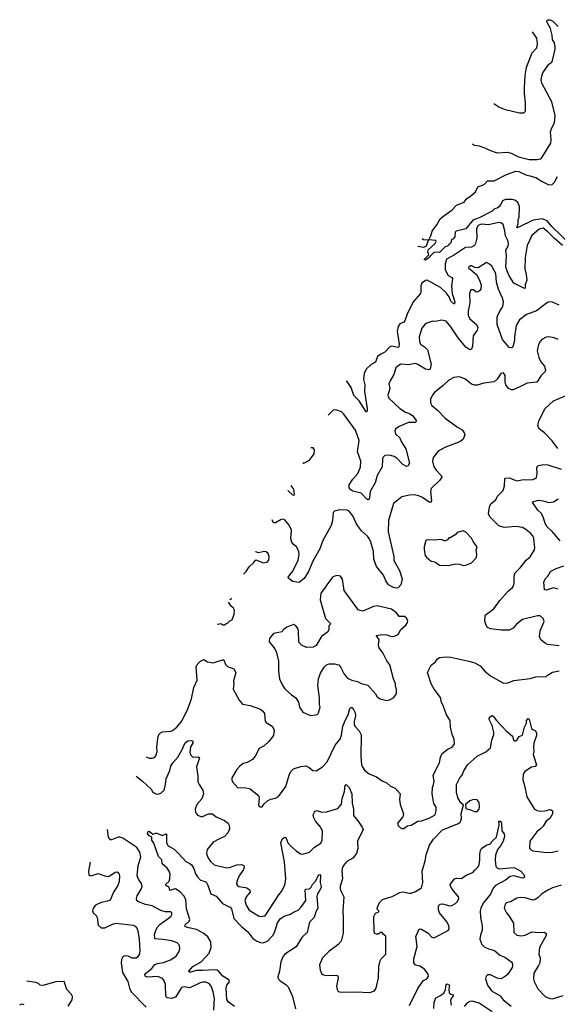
# Model space of a CAD drawing. Extents: x 2220333 to 2384341, y 721037 to 894043.
# Tile 223 of 256: x 2282761 to 2288464, y 874564 to 885009. Entities that reach past the tile are written whole.
import ezdxf

# ---------------------------------------------------------------- set-up
doc = ezdxf.new("R2010")
doc.units = 0

msp = doc.modelspace()

# ---------------------------------------------------------------- linework, layer by layer
at = {"layer": '0CON10XD'}
for points in [[(2287564, 883692), (2287565, 883689), (2287585, 883676), (2287635, 883669), (2287704, 883646), (2287744, 883624), (2287825, 883596), (2287935, 883604), (2287975, 883592), (2288053, 883555), (2288166, 883526), (2288250, 883525), (2288288, 883532), (2288305, 883549), (2288395, 883700), (2288401, 883735), (2288392, 883818), (2288403, 883855), (2288435, 883915), (2288443, 883993), (2288407, 884137), (2288301, 884335), (2288294, 884365), (2288295, 884395), (2288312, 884445), (2288375, 884537), (2288405, 884559), (2288415, 884576), (2288442, 884695), (2288443, 884725), (2288433, 884763), (2288415, 884795), (2288411, 884845), (2288392, 884915), (2288354, 884985), (2288353, 884995), (2288364, 885006), (2288385, 885009), (2288415, 884998), (2288475, 884936)], [(2288197, 884881), (2288243, 884813), (2288251, 884755), (2288243, 884707), (2288195, 884653), (2288135, 884502), (2288119, 884415), (2288114, 884286), (2288113, 884227), (2288124, 884125), (2288123, 884037), (2288118, 884025), (2288105, 884018), (2288065, 884018), (2287915, 884053), (2287845, 884080), (2287790, 884117)], [(2288605, 882625), (2288406, 882816), (2288356, 882876), (2288305, 882896), (2288208, 882882), (2288055, 882807), (2288035, 882802), (2288048, 882842), (2288050, 882885), (2288059, 882915), (2288062, 883025), (2288057, 883047), (2288042, 883072), (2288013, 883093), (2287985, 883100), (2287915, 883102), (2287882, 883088), (2287865, 883050), (2287843, 883025), (2287825, 883010), (2287797, 883003), (2287775, 882976), (2287635, 882907), (2287567, 882883), (2287495, 882791), (2287390, 882765), (2287380, 882755), (2287378, 882705), (2287355, 882680), (2287342, 882678), (2287335, 882640), (2287325, 882630), (2287312, 882628), (2287310, 882615), (2287300, 882605), (2287275, 882600), (2287215, 882538), (2287195, 882542), (2287155, 882540), (2287112, 882498), (2287110, 882485), (2287065, 882458), (2287052, 882465), (2287100, 882515), (2287090, 882545), (2287094, 882566), (2287170, 882635), (2287178, 882655), (2287175, 882668), (2287100, 882675), (2287123, 882715), (2287136, 882764), (2287185, 882832), (2287220, 882895), (2287245, 882918), (2287345, 882988), (2287395, 883040), (2287475, 883073), (2287505, 883113), (2287542, 883135), (2287595, 883182), (2287622, 883235), (2287690, 883260), (2287725, 883301), (2287795, 883298), (2287925, 883367), (2288025, 883401), (2288055, 883397), (2288132, 883362), (2288172, 883352), (2288235, 883336), (2288303, 883293), (2288375, 883258), (2288410, 883260), (2288435, 883286), (2288465, 883345)], [(2288518, 882615), (2288431, 882691), (2288365, 882760), (2288315, 882797), (2288271, 882785), (2288195, 882718), (2288146, 882615), (2288124, 882485), (2288120, 882365), (2288134, 882305), (2288140, 882245), (2288124, 882195), (2288125, 882160), (2288115, 882158), (2288002, 882215), (2287955, 882292), (2287936, 882335), (2287920, 882385), (2287925, 882505), (2287917, 882563), (2287944, 882605), (2287946, 882635), (2287941, 882665), (2287916, 882715), (2287909, 882769), (2287889, 882835), (2287865, 882853), (2287845, 882856), (2287735, 882832), (2287655, 882841), (2287625, 882825), (2287608, 882795), (2287609, 882691), (2287598, 882635), (2287586, 882614), (2287555, 882594), (2287489, 882591), (2287375, 882513), (2287290, 882470), (2287276, 882415), (2287273, 882355), (2287305, 882296), (2287346, 882275), (2287352, 882265), (2287343, 882187), (2287349, 882105), (2287377, 882015), (2287375, 881994), (2287365, 881996), (2287335, 882023), (2287317, 882067), (2287285, 882112), (2287225, 882168), (2287085, 882246), (2287065, 882241), (2287026, 882215), (2287016, 882185), (2287017, 882125), (2287012, 882105), (2286939, 882021), (2286874, 881896), (2286847, 881813), (2286835, 881801), (2286795, 881781), (2286775, 881754), (2286764, 881705), (2286786, 881565), (2286783, 881537), (2286775, 881531), (2286705, 881545), (2286685, 881534), (2286635, 881481), (2286591, 881459), (2286557, 881435), (2286535, 881375), (2286490, 881350), (2286438, 881302), (2286416, 881255), (2286409, 881191), (2286421, 881135), (2286420, 881065), (2286448, 880885), (2286448, 880862), (2286442, 880848), (2286435, 880848), (2286364, 880964), (2286305, 881022), (2286277, 881107), (2286235, 881172), (2286223, 881171)], [(2287029, 882687), (2287045, 882676), (2287090, 882675), (2287093, 882665), (2287072, 882608), (2287045, 882593), (2286985, 882604)], [(2288485, 881981), (2288415, 882013), (2288385, 882016), (2288362, 882008), (2288245, 881922), (2288138, 881882), (2288064, 881826), (2288029, 881765), (2288012, 881645), (2288012, 881605), (2287992, 881538), (2287981, 881529), (2287955, 881533), (2287882, 881615), (2287825, 881775), (2287828, 881855), (2287851, 881909), (2287886, 881965), (2287894, 882016), (2287884, 882055), (2287841, 882151), (2287818, 882225), (2287811, 882315), (2287771, 882395), (2287746, 882416), (2287715, 882432), (2287625, 882378), (2287589, 882379), (2287555, 882398), (2287545, 882398), (2287527, 882385), (2287523, 882375), (2287612, 882302), (2287644, 882235), (2287656, 882194), (2287653, 882155), (2287643, 882137), (2287625, 882122), (2287605, 882120), (2287575, 882142), (2287555, 882143), (2287543, 882135), (2287534, 882105), (2287538, 882005), (2287520, 881915), (2287520, 881875), (2287538, 881835), (2287608, 881775), (2287621, 881745), (2287613, 881715), (2287572, 881655), (2287563, 881545), (2287555, 881513), (2287535, 881508), (2287495, 881534), (2287412, 881635), (2287335, 881751), (2287285, 881810), (2287235, 881821), (2287175, 881808)], [(2287175, 881808), (2287145, 881810), (2287079, 881791), (2287058, 881775), (2287026, 881735), (2287000, 881645), (2287004, 881594), (2287013, 881565), (2287055, 881539), (2287088, 881505), (2287126, 881355), (2287114, 881306), (2287104, 881296), (2287065, 881300), (2286985, 881352), (2286955, 881361), (2286885, 881349), (2286805, 881353), (2286775, 881338), (2286752, 881315), (2286731, 881245), (2286694, 881185), (2286678, 881145), (2286686, 881095), (2286668, 881025), (2286678, 880995), (2286793, 880883), (2286855, 880846), (2286895, 880831), (2286932, 880805), (2286967, 880757), (2286968, 880745), (2286955, 880736), (2286885, 880734), (2286785, 880694), (2286747, 880665), (2286742, 880648), (2286749, 880615), (2286793, 880573), (2286808, 880535), (2286856, 880455), (2286896, 880305), (2286879, 880271), (2286865, 880268), (2286825, 880289), (2286765, 880354), (2286735, 880374), (2286685, 880389), (2286636, 880384), (2286615, 880364), (2286610, 880345), (2286606, 880264), (2286555, 880175), (2286532, 880095), (2286478, 880005), (2286471, 879935), (2286465, 879920), (2286455, 879917), (2286445, 879923), (2286385, 879986), (2286295, 880008), (2286275, 880020), (2286258, 880042), (2286257, 880075), (2286294, 880135), (2286350, 880195), (2286378, 880262), (2286379, 880325), (2286345, 880425), (2286362, 880545), (2286323, 880655), (2286201, 880825), (2286175, 880849), (2286115, 880871), (2286085, 880866), (2286035, 880814), (2286032, 880812)], [(2288475, 881616), (2288432, 881635), (2288375, 881646), (2288345, 881640), (2288300, 881615), (2288281, 881595), (2288265, 881562), (2288251, 881495), (2288267, 881425), (2288288, 881378), (2288330, 881335), (2288338, 881295), (2288334, 881275), (2288294, 881235), (2288247, 881163), (2288146, 881154), (2288075, 881116), (2287995, 881082), (2287979, 881081), (2287946, 881096), (2287919, 881135), (2287911, 881165), (2287910, 881235), (2287895, 881262), (2287865, 881257), (2287826, 881194), (2287794, 881166), (2287685, 881152), (2287615, 881131), (2287585, 881132), (2287555, 881142), (2287485, 881199), (2287425, 881220), (2287365, 881212), (2287315, 881186), (2287255, 881128), (2287162, 881055), (2287148, 881035), (2287120, 880985), (2287120, 880945), (2287134, 880915), (2287194, 880865), (2287275, 880781), (2287405, 880686), (2287455, 880659), (2287477, 880627), (2287482, 880605), (2287465, 880560), (2287436, 880535), (2287271, 880469), (2287199, 880431), (2287148, 880365), (2287142, 880325), (2287156, 880265), (2287180, 880230), (2287232, 880175), (2287238, 880155), (2287217, 880125), (2287125, 880035), (2287120, 880005), (2287130, 879905), (2287125, 879889), (2287105, 879890), (2287035, 879941), (2286995, 879959), (2286945, 879970), (2286895, 879965), (2286814, 879946), (2286725, 879878), (2286673, 879697), (2286670, 879575), (2286730, 879315), (2286730, 879270), (2286792, 879165), (2286818, 879078), (2286803, 879015), (2286775, 878980), (2286755, 878978), (2286725, 878986), (2286675, 879014), (2286644, 879055), (2286619, 879115), (2286545, 879209), (2286519, 879285), (2286514, 879366), (2286485, 879465), (2286468, 879505), (2286451, 879531), (2286388, 879588), (2286355, 879629), (2286329, 879669), (2286295, 879744), (2286256, 879796), (2286235, 879806), (2286155, 879809), (2286100, 879795), (2286088, 879782), (2286080, 879695), (2286066, 879644), (2285976, 879485), (2285945, 879395), (2285872, 879265), (2285826, 879154), (2285779, 879081), (2285725, 879038), (2285655, 879049), (2285612, 879085), (2285610, 879095), (2285660, 879160), (2285717, 879275), (2285727, 879337), (2285724, 879365), (2285711, 879391), (2285696, 879415), (2285665, 879440), (2285648, 879465), (2285636, 879505), (2285644, 879595), (2285618, 879648), (2285573, 879703), (2285555, 879711), (2285535, 879707), (2285475, 879673), (2285452, 879672), (2285441, 879702)], [(2288470, 880460), (2288411, 880541), (2288327, 880627), (2288274, 880664), (2288258, 880695), (2288267, 880755), (2288336, 880885), (2288425, 880964), (2288559, 881021)], [(2285765, 880311), (2285775, 880303), (2285835, 880337), (2285885, 880402), (2285890, 880445), (2285876, 880466), (2285849, 880468)], [(2288485, 878367), (2288362, 878382), (2288335, 878393), (2288291, 878431), (2288276, 878465), (2288282, 878525), (2288324, 878625), (2288315, 878658), (2288283, 878683), (2288255, 878683), (2288095, 878646), (2288031, 878595), (2287997, 878553), (2287955, 878534), (2287871, 878531), (2287755, 878548), (2287725, 878562), (2287708, 878585), (2287697, 878627), (2287698, 878685), (2287702, 878695), (2287792, 878758), (2287855, 878847), (2287944, 878946), (2287989, 878985), (2287999, 879001), (2288006, 879035), (2288006, 879105), (2288019, 879141), (2288072, 879195), (2288134, 879276), (2288175, 879309), (2288224, 879385), (2288227, 879405), (2288216, 879505), (2288204, 879535), (2288185, 879558), (2288132, 879602), (2288095, 879622), (2288025, 879633), (2287900, 879620), (2287845, 879638), (2287748, 879735), (2287736, 879765), (2287740, 879815), (2287748, 879852), (2287762, 879878), (2287813, 879917), (2287831, 879955), (2287890, 880015), (2287904, 880065), (2287907, 880133), (2287915, 880145), (2287955, 880150), (2288035, 880117), (2288105, 880131), (2288139, 880129), (2288205, 880132), (2288230, 880140), (2288245, 880153), (2288250, 880195), (2288247, 880255), (2288255, 880274), (2288269, 880281), (2288315, 880289), (2288365, 880287), (2288505, 880239)], [(2285636, 880068), (2285665, 880027), (2285673, 879977), (2285669, 879961), (2285655, 879967), (2285609, 880009), (2285606, 880011)], [(2288495, 879481), (2288415, 879575), (2288355, 879633), (2288335, 879665), (2288317, 879725), (2288295, 879769), (2288257, 879807), (2288205, 879882), (2288203, 879895), (2288265, 879910), (2288315, 879903), (2288375, 879886), (2288423, 879895), (2288472, 879925)], [(2287305, 879218), (2287385, 879238), (2287432, 879232), (2287465, 879220), (2287495, 879223), (2287553, 879247), (2287607, 879303), (2287612, 879335), (2287602, 879385), (2287613, 879415), (2287572, 879472), (2287555, 879508), (2287495, 879572), (2287465, 879587), (2287403, 879567), (2287380, 879545), (2287327, 879513), (2287315, 879512), (2287298, 879492), (2287275, 879479), (2287265, 879479), (2287235, 879496), (2287155, 879487), (2287085, 879491), (2287070, 879485), (2287051, 879415), (2287051, 879385), (2287064, 879324), (2287076, 879306), (2287125, 879264), (2287166, 879256), (2287215, 879223), (2287305, 879218)], [(2285136, 879128), (2285164, 879155), (2285195, 879204), (2285243, 879247), (2285265, 879278), (2285347, 879247), (2285388, 879255), (2285403, 879275), (2285409, 879315), (2285396, 879345), (2285375, 879363), (2285355, 879367), (2285293, 879353), (2285265, 879362), (2285262, 879366)], [(2288475, 878968), (2288425, 878981), (2288345, 878958), (2288330, 878960), (2288322, 879045), (2288343, 879085), (2288365, 879107), (2288393, 879155), (2288453, 879187), (2288535, 879214)], [(2285845, 877627), (2285905, 877633), (2285925, 877643), (2285932, 877655), (2285950, 877715), (2285941, 877745), (2285942, 877815), (2285924, 877945), (2285932, 878015), (2285952, 878075), (2285990, 878140), (2286017, 878165), (2286045, 878176), (2286105, 878177), (2286145, 878164), (2286165, 878144), (2286202, 878065), (2286238, 878025), (2286285, 878001), (2286345, 877989), (2286385, 877967), (2286455, 877948), (2286536, 877856), (2286554, 877825), (2286585, 877803), (2286655, 877787), (2286685, 877792), (2286727, 877815), (2286757, 877857), (2286757, 877903), (2286747, 877937), (2286748, 877965), (2286726, 878016), (2286686, 878165), (2286656, 878206), (2286612, 878292), (2286573, 878345), (2286569, 878375), (2286574, 878435), (2286542, 878475), (2286605, 878488), (2286656, 878484), (2286695, 878468), (2286725, 878464), (2286762, 878478), (2286781, 878495), (2286805, 878538), (2286857, 878585), (2286876, 878614), (2286880, 878635), (2286865, 878660), (2286845, 878676), (2286785, 878676), (2286757, 878717), (2286705, 878756), (2286555, 878790), (2286515, 878782), (2286400, 878735), (2286355, 878746), (2286203, 878953), (2286184, 879074), (2286165, 879107), (2286125, 879111), (2286083, 879097), (2286018, 879015), (2286003, 878987), (2285956, 878925), (2285948, 878855), (2286006, 878656), (2286060, 878605), (2286060, 878595), (2286042, 878578), (2286039, 878535), (2286027, 878513), (2285964, 878466), (2285905, 878371), (2285875, 878354), (2285805, 878350), (2285752, 878372), (2285724, 878405), (2285719, 878525), (2285712, 878552), (2285695, 878576), (2285665, 878591), (2285595, 878564), (2285557, 878535), (2285544, 878516), (2285455, 878499), (2285410, 878445), (2285407, 878417), (2285412, 878405), (2285466, 878336), (2285487, 878295), (2285508, 878205), (2285506, 878096), (2285518, 878015), (2285552, 877942), (2285575, 877912), (2285645, 877846), (2285691, 877815), (2285719, 877769), (2285731, 877715), (2285764, 877664), (2285845, 877627)], [(2284990, 878854), (2284995, 878858), (2285008, 878865), (2285000, 878872)], [(2284856, 878601), (2284865, 878598), (2284895, 878602), (2284915, 878590), (2284935, 878590), (2284950, 878605), (2284965, 878608), (2284985, 878628), (2285016, 878644), (2285038, 878702), (2285039, 878745), (2285030, 878765), (2285006, 878786), (2284976, 878828)], [(2284104, 877188), (2284135, 877174), (2284165, 877174), (2284194, 877186), (2284205, 877198), (2284218, 877245), (2284216, 877295), (2284223, 877355), (2284231, 877405), (2284241, 877429), (2284255, 877444), (2284275, 877453), (2284365, 877461), (2284382, 877468), (2284428, 877505), (2284477, 877563), (2284542, 877688), (2284582, 877805), (2284610, 877925), (2284645, 878002), (2284634, 878145), (2284645, 878168), (2284678, 878205), (2284715, 878220), (2284755, 878198), (2284815, 878187), (2284911, 878219), (2284925, 878218), (2284945, 878170), (2284967, 878147), (2285031, 878121), (2285054, 878085), (2285030, 877995), (2285034, 877965), (2285026, 877906), (2285089, 877789), (2285125, 877748), (2285205, 877734), (2285316, 877696), (2285342, 877672), (2285357, 877647), (2285366, 877566), (2285375, 877553), (2285440, 877515), (2285459, 877475), (2285454, 877415), (2285405, 877352), (2285353, 877307), (2285303, 877277), (2285260, 877195), (2285229, 877161), (2285175, 877130), (2285133, 877117), (2285092, 877088), (2285064, 877056), (2285012, 876965), (2285010, 876945), (2285018, 876925), (2285075, 876860), (2285145, 876862), (2285205, 876849), (2285281, 876791), (2285298, 876768), (2285300, 876755), (2285293, 876673), (2285308, 876658), (2285335, 876658), (2285355, 876692), (2285394, 876726), (2285425, 876740), (2285475, 876749), (2285505, 876767), (2285584, 876875), (2285618, 876995), (2285637, 877033), (2285665, 877060), (2285745, 877088), (2285795, 877094), (2285833, 877075), (2285872, 877045), (2285905, 877042), (2285975, 877084), (2286024, 877135), (2286108, 877312), (2286162, 877378), (2286175, 877418), (2286189, 877515), (2286217, 877583), (2286247, 877635), (2286265, 877700), (2286275, 877712), (2286285, 877712), (2286302, 877692), (2286319, 877655), (2286324, 877625), (2286308, 877565), (2286310, 877530), (2286321, 877511), (2286364, 877465), (2286382, 877422), (2286379, 877195), (2286387, 877105), (2286394, 877085), (2286419, 877049), (2286467, 877007), (2286545, 876976), (2286605, 876936), (2286659, 876909), (2286696, 876876), (2286745, 876856), (2286796, 876796), (2286792, 876735), (2286799, 876685), (2286831, 876585), (2286826, 876554), (2286770, 876485), (2286775, 876460), (2286800, 876435), (2286815, 876428), (2286835, 876428), (2286874, 876456), (2286915, 876464), (2286985, 876508), (2287025, 876510), (2287105, 876537), (2287167, 876575), (2287179, 876615), (2287178, 876655), (2287156, 876695), (2287136, 876795), (2287139, 876865), (2287152, 876895), (2287157, 876927), (2287146, 876995), (2287216, 877125), (2287224, 877185), (2287242, 877225), (2287305, 877274), (2287349, 877291), (2287374, 877326), (2287370, 877375), (2287349, 877425), (2287332, 877505), (2287329, 877575), (2287289, 877635), (2287254, 877735), (2287236, 877766), (2287225, 877818), (2287159, 877905), (2287125, 877963), (2287087, 878085), (2287125, 878162), (2287173, 878197), (2287191, 878225), (2287216, 878244), (2287285, 878251), (2287335, 878247), (2287525, 878205), (2287591, 878185), (2287645, 878154), (2287695, 878099), (2287755, 878048), (2287895, 877972), (2287940, 877975), (2288005, 877999), (2288175, 878021), (2288235, 878039), (2288345, 878040), (2288360, 878055), (2288414, 878086), (2288485, 878101)], [(2283995, 876984), (2284065, 876931), (2284156, 876846), (2284175, 876813), (2284205, 876796), (2284225, 876794), (2284258, 876802), (2284292, 876835), (2284309, 876895), (2284315, 876955), (2284352, 877045), (2284365, 877090), (2284385, 877125), (2284438, 877185), (2284482, 877258), (2284515, 877338), (2284545, 877358), (2284585, 877361), (2284598, 877355), (2284596, 877335), (2284574, 877295), (2284566, 877235), (2284578, 877205), (2284592, 877192), (2284606, 877186), (2284655, 877189), (2284668, 877178), (2284637, 877083), (2284652, 876985), (2284652, 876925), (2284664, 876895), (2284704, 876835), (2284712, 876795), (2284692, 876745), (2284639, 876685), (2284622, 876635), (2284625, 876600), (2284649, 876569), (2284695, 876551), (2284765, 876586), (2284805, 876586), (2284845, 876554), (2284935, 876512), (2284974, 876485), (2284984, 876464), (2284987, 876425), (2284971, 876385), (2284932, 876345), (2284875, 876314), (2284815, 876284), (2284750, 876205), (2284743, 876165), (2284759, 876115), (2284785, 876078), (2284825, 876043), (2284955, 876010), (2284985, 876014), (2285065, 876044), (2285110, 876045), (2285138, 876035), (2285142, 876015), (2285137, 875995), (2285090, 875925), (2285064, 875865), (2285062, 875842), (2285070, 875825), (2285085, 875812), (2285155, 875803), (2285177, 875795), (2285204, 875774), (2285206, 875755), (2285164, 875705), (2285148, 875665), (2285162, 875615), (2285195, 875564), (2285295, 875501), (2285315, 875496), (2285365, 875501), (2285509, 875725), (2285539, 875761), (2285563, 875805), (2285577, 875845), (2285584, 875895), (2285569, 876075), (2285532, 876275), (2285546, 876314), (2285565, 876333), (2285575, 876338), (2285583, 876333), (2285607, 876277), (2285634, 876244), (2285695, 876191), (2285740, 876160), (2285765, 876156), (2285835, 876179), (2285890, 876230), (2285955, 876274), (2285969, 876305), (2285973, 876403), (2285946, 876455), (2285899, 876505), (2285881, 876541), (2285876, 876575), (2285887, 876603), (2285896, 876614), (2285915, 876619), (2285965, 876601), (2286015, 876604), (2286135, 876642), (2286175, 876686), (2286182, 876748), (2286208, 876822), (2286215, 876890), (2286225, 876897), (2286255, 876862), (2286284, 876795), (2286288, 876698), (2286301, 876635), (2286301, 876565), (2286358, 876495), (2286398, 876435), (2286404, 876415), (2286343, 876297), (2286348, 876215), (2286335, 876165), (2286295, 876115), (2286232, 876078), (2286197, 876035), (2286183, 876005), (2286179, 875975), (2286186, 875895), (2286162, 875818), (2286161, 875795), (2286164, 875774), (2286199, 875705), (2286190, 875555), (2286193, 875475), (2286191, 875319), (2286171, 875235), (2286137, 875195), (2286040, 875125), (2285990, 875075), (2285973, 875055), (2285943, 874983), (2285947, 874927), (2285965, 874882), (2286005, 874870), (2286115, 874872), (2286137, 874867), (2286139, 874845), (2286123, 874755), (2286129, 874719), (2286141, 874701), (2286175, 874693), (2286325, 874697), (2286475, 874690), (2286525, 874707), (2286544, 874735), (2286568, 874845), (2286572, 874965), (2286585, 875025), (2286596, 875045), (2286644, 875095), (2286647, 875175), (2286645, 875285), (2286617, 875307), (2286605, 875327), (2286595, 875329), (2286565, 875307), (2286545, 875306), (2286529, 875315), (2286520, 875335), (2286517, 875495), (2286535, 875529), (2286570, 875545), (2286570, 875555), (2286553, 875573), (2286552, 875585), (2286578, 875645), (2286609, 875675), (2286713, 875707), (2286795, 875750), (2286825, 875757), (2286895, 875742), (2286915, 875744), (2286960, 875760), (2287025, 875801), (2287038, 875855), (2287031, 875975), (2287064, 876085), (2287072, 876148), (2287107, 876253), (2287151, 876315), (2287245, 876415), (2287417, 876483), (2287434, 876495), (2287440, 876510), (2287447, 876535), (2287443, 876587), (2287470, 876675), (2287442, 876702), (2287408, 876755), (2287394, 876815), (2287394, 876896), (2287432, 876965), (2287456, 876995), (2287470, 877035), (2287512, 877105), (2287615, 877196), (2287707, 877243), (2287755, 877285), (2287770, 877365), (2287791, 877425), (2287792, 877452), (2287773, 877523), (2287742, 877585), (2287745, 877608), (2287775, 877628), (2287785, 877622), (2287821, 877575), (2287923, 877465), (2287989, 877409), (2288001, 877371), (2288015, 877358), (2288025, 877358), (2288036, 877364), (2288060, 877405), (2288095, 877420), (2288116, 877505), (2288136, 877545), (2288138, 877575), (2288155, 877596), (2288167, 877587), (2288191, 877491), (2288205, 877478), (2288228, 877468), (2288242, 877445), (2288244, 877415), (2288217, 877335), (2288211, 877295), (2288216, 877245), (2288210, 877215), (2288243, 877105), (2288228, 877085), (2288192, 877078), (2288120, 877035), (2288103, 877005), (2288098, 876945), (2288117, 876885), (2288140, 876765), (2288224, 876634), (2288250, 876620), (2288283, 876613), (2288334, 876616), (2288385, 876629), (2288398, 876628), (2288412, 876615), (2288412, 876585), (2288384, 876536), (2288348, 876505), (2288315, 876455), (2288285, 876424), (2288247, 876393), (2288174, 876295), (2288169, 876219), (2288179, 876205), (2288205, 876192), (2288355, 876175), (2288415, 876176), (2288475, 876193)], [(2287585, 876608), (2287615, 876610), (2287636, 876634), (2287639, 876655), (2287634, 876705), (2287615, 876734), (2287575, 876738), (2287535, 876721), (2287490, 876685), (2287495, 876640), (2287555, 876623), (2287585, 876608)], [(2286895, 874552), (2286985, 874731), (2287030, 874800), (2287045, 874816), (2287080, 874835), (2287098, 874862), (2287094, 874885), (2287057, 874935), (2287005, 874970), (2286959, 874979), (2286943, 875003), (2286943, 875045), (2286976, 875176), (2286965, 875285), (2286981, 875319), (2286995, 875358), (2287006, 875364), (2287025, 875362), (2287095, 875319), (2287135, 875276), (2287155, 875270), (2287306, 875345), (2287316, 875365), (2287315, 875395), (2287295, 875434), (2287213, 875535), (2287203, 875565), (2287205, 875607), (2287220, 875625), (2287245, 875631), (2287325, 875610), (2287345, 875612), (2287386, 875634), (2287405, 875654), (2287418, 875685), (2287416, 875705), (2287348, 875785), (2287327, 875825), (2287328, 875835), (2287375, 875896), (2287395, 875901), (2287445, 875897), (2287503, 875937), (2287567, 875963), (2287591, 875985), (2287625, 876022), (2287635, 876045), (2287644, 876095), (2287643, 876155), (2287649, 876195), (2287659, 876215), (2287716, 876254), (2287735, 876259), (2287754, 876266), (2287769, 876291), (2287819, 876335), (2287849, 876465), (2287844, 876505), (2287860, 876505), (2287871, 876485), (2287876, 876405), (2287902, 876372), (2287904, 876345), (2287890, 876295), (2287862, 876245), (2287829, 876205), (2287809, 876145), (2287806, 876095), (2287814, 876025), (2287829, 876009), (2287852, 876002), (2287995, 876016), (2288015, 876011), (2288077, 875975), (2288111, 875941), (2288117, 875915), (2288108, 875905), (2288095, 875903), (2288005, 875928), (2287965, 875919), (2287915, 875879), (2287807, 875823), (2287783, 875797), (2287755, 875731), (2287677, 875635), (2287652, 875585), (2287645, 875555), (2287648, 875485), (2287668, 875395), (2287667, 875345), (2287650, 875299), (2287644, 875255), (2287665, 875198), (2287688, 875175), (2287735, 875152), (2287797, 875135), (2287855, 875086), (2287907, 875065), (2287985, 875008), (2287990, 874975), (2287984, 874955), (2287938, 874885), (2287912, 874858), (2287865, 874834), (2287825, 874840), (2287755, 874878), (2287724, 874876), (2287709, 874861), (2287704, 874835), (2287724, 874765), (2287766, 874705), (2287857, 874655), (2287890, 874610), (2287975, 874544)], [(2284819, 874501), (2284826, 874625), (2284814, 874695), (2284795, 874750), (2284775, 874781), (2284735, 874799), (2284705, 874799), (2284675, 874791), (2284565, 874740), (2284505, 874750), (2284477, 874743), (2284415, 874638), (2284375, 874626), (2284325, 874634), (2284310, 874645), (2284308, 874775), (2284295, 874811), (2284275, 874838), (2284227, 874857), (2284115, 874852), (2284091, 874861), (2284088, 874875), (2284100, 874895), (2284164, 874945), (2284195, 874985), (2284223, 874997), (2284285, 875006), (2284361, 875035), (2284422, 875075), (2284454, 875125), (2284460, 875155), (2284456, 875185), (2284449, 875199), (2284430, 875215), (2284375, 875237), (2284281, 875251), (2284196, 875257), (2284192, 875305), (2284205, 875348), (2284221, 875379), (2284249, 875411), (2284364, 875495), (2284376, 875515), (2284376, 875535), (2284365, 875543), (2284305, 875546), (2284260, 875560), (2284165, 875610), (2284095, 875621), (2284020, 875650), (2284005, 875662), (2284001, 875685), (2284006, 875716), (2284051, 875785), (2284060, 875815), (2284052, 875845), (2284020, 875890), (2284006, 875926), (2284017, 876035), (2284046, 876125), (2284037, 876177), (2284005, 876227), (2283855, 876327), (2283825, 876338), (2283805, 876338), (2283735, 876308), (2283725, 876309), (2283704, 876335), (2283695, 876395), (2283694, 876418)], [(2285040, 874540), (2284975, 874586), (2284957, 874615), (2284950, 874735), (2284959, 874765), (2284987, 874803), (2284981, 874825), (2284915, 874862), (2284875, 874911), (2284855, 874926), (2284825, 874930), (2284705, 874922), (2284635, 874921), (2284574, 874904), (2284558, 874905), (2284556, 874915), (2284598, 874965), (2284686, 875015), (2284771, 875105), (2284792, 875165), (2284788, 875225), (2284758, 875278), (2284716, 875315), (2284635, 875358), (2284555, 875374), (2284521, 875385), (2284513, 875393), (2284518, 875405), (2284560, 875445), (2284565, 875465), (2284532, 875575), (2284525, 875675), (2284503, 875715), (2284465, 875757), (2284415, 875787), (2284395, 875786), (2284355, 875770), (2284345, 875805), (2284312, 875825), (2284311, 875839), (2284345, 875871), (2284355, 875895), (2284356, 875945), (2284346, 875976), (2284325, 876007), (2284274, 876055), (2284270, 876095), (2284233, 876133), (2284183, 876273), (2284162, 876305), (2284162, 876335), (2284135, 876350), (2284118, 876375), (2284124, 876396), (2284135, 876399), (2284175, 876368), (2284201, 876379), (2284215, 876379), (2284275, 876353), (2284315, 876372), (2284320, 876370), (2284318, 876278), (2284335, 876246), (2284398, 876208), (2284451, 876161), (2284525, 876079), (2284565, 876059), (2284585, 876042), (2284610, 876005), (2284627, 875947), (2284646, 875916), (2284680, 875880), (2284729, 875865), (2284751, 875845), (2284787, 875737), (2284845, 875710), (2284914, 875634), (2284968, 875605), (2284993, 875593), (2285009, 875575), (2285033, 875475), (2285117, 875387), (2285183, 875333), (2285235, 875263), (2285275, 875232), (2285315, 875218), (2285343, 875217), (2285389, 875235), (2285448, 875292), (2285465, 875325), (2285495, 875429), (2285525, 875472), (2285565, 875499), (2285635, 875519), (2285665, 875541), (2285715, 875564), (2285745, 875592), (2285798, 875665), (2285790, 875779), (2285795, 875786), (2285835, 875790), (2285854, 875805), (2285867, 875835), (2285899, 875871), (2285935, 875937), (2285945, 875942), (2285951, 875931), (2285948, 875855), (2285958, 875815), (2285955, 875795), (2285939, 875765), (2285920, 875735), (2285912, 875708), (2285925, 875585), (2285902, 875545), (2285885, 875485), (2285836, 875435), (2285809, 875325), (2285755, 875274), (2285695, 875175), (2285574, 875095), (2285555, 875075), (2285531, 875015), (2285517, 874915), (2285498, 874855), (2285503, 874835), (2285520, 874815), (2285589, 874769), (2285609, 874749), (2285654, 874645), (2285686, 874516)], [(2283510, 876072), (2283491, 875975), (2283495, 875932), (2283515, 875926), (2283595, 875952), (2283675, 875922), (2283695, 875920), (2283718, 875928), (2283775, 875967), (2283795, 875968), (2283812, 875955), (2283820, 875925), (2283816, 875865), (2283802, 875825), (2283756, 875754), (2283720, 875670), (2283693, 875657), (2283625, 875643), (2283566, 875614), (2283541, 875585), (2283534, 875555), (2283541, 875535), (2283574, 875505), (2283584, 875485), (2283594, 875404), (2283627, 875375), (2283665, 875375), (2283744, 875415), (2283783, 875423), (2283963, 875403), (2283985, 875392), (2284005, 875370), (2284014, 875344), (2284028, 875255), (2284037, 875135), (2284031, 875099), (2284010, 875065), (2283995, 875053), (2283955, 875054), (2283913, 875073), (2283875, 875079), (2283855, 875068), (2283842, 875038), (2283839, 875005), (2283851, 874901), (2283908, 874805), (2283927, 874735), (2283945, 874695), (2284104, 874535)], [(2288505, 875826), (2288415, 875800), (2288365, 875773), (2288301, 875735), (2288262, 875698), (2288225, 875672), (2288205, 875669), (2288125, 875692), (2288074, 875696), (2288035, 875688), (2287975, 875656), (2287925, 875641), (2287910, 875625), (2287900, 875585), (2287924, 875535), (2287953, 875497), (2287999, 875425), (2288002, 875325), (2288036, 875296), (2288085, 875289), (2288125, 875297), (2288195, 875331), (2288265, 875326), (2288325, 875329), (2288348, 875315), (2288348, 875295), (2288276, 875165), (2288270, 875095), (2288282, 875055), (2288278, 875005), (2288266, 874975), (2288216, 874895), (2288212, 874835), (2288218, 874805), (2288258, 874728), (2288337, 874645), (2288385, 874624), (2288412, 874622), (2288525, 874658)], [(2283276, 874545), (2283319, 874611), (2283322, 874645), (2283309, 874669), (2283261, 874721), (2283233, 874805), (2283145, 874803), (2283005, 874764), (2282978, 874768), (2282962, 874785), (2282932, 874795), (2282838, 874809)], [(2287155, 874520), (2287158, 874585), (2287175, 874634), (2287218, 874652), (2287259, 874682), (2287278, 874722), (2287285, 874772), (2287295, 874782), (2287320, 874765), (2287314, 874725), (2287318, 874685), (2287335, 874670), (2287360, 874665), (2287360, 874655), (2287339, 874625), (2287333, 874605), (2287338, 874555)], [(2287775, 874484), (2287635, 874575), (2287565, 874598), (2287535, 874593), (2287505, 874577), (2287475, 874540)], [(2282761, 874559), (2282785, 874569), (2282805, 874562)]]:
    msp.add_lwpolyline(points, dxfattribs=at)

doc.saveas('drawing.dxf')
